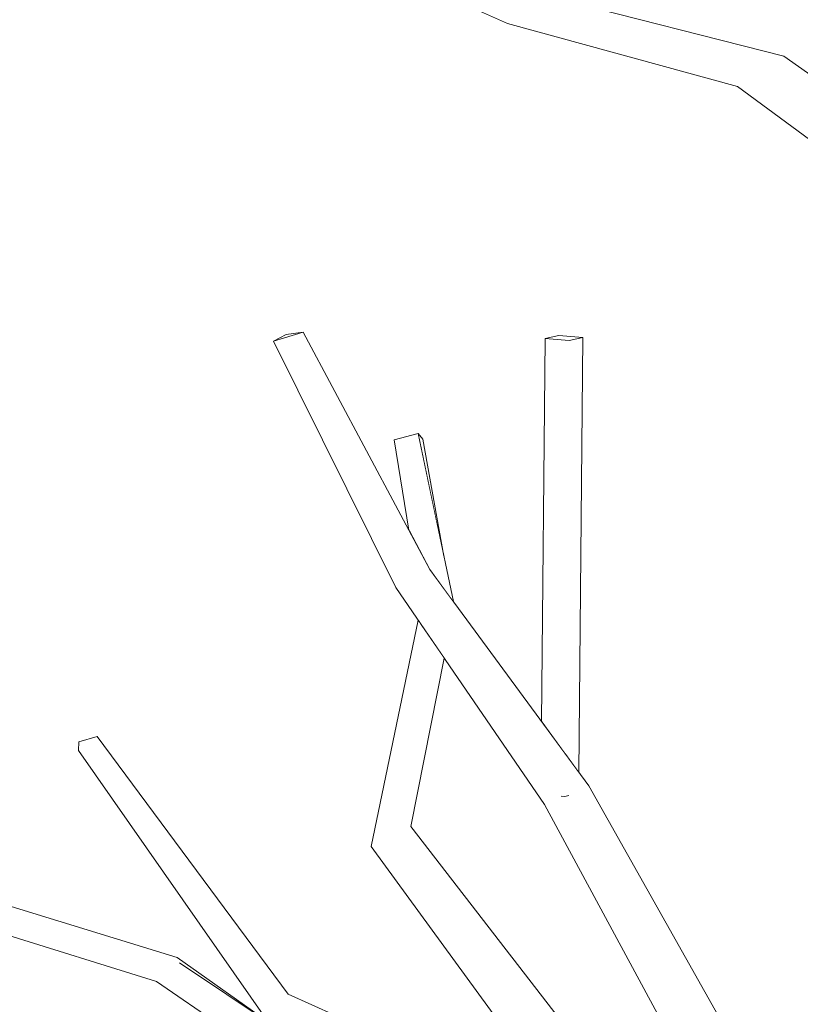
# Model space of a CAD drawing. Extents: x -289599 to -184549, y 66678 to 295474.
# Tile 216 of 256: x -265220 to -265109, y 72082 to 72222. Entities that reach past the tile are written whole.
import ezdxf

# ---------------------------------------------------------------- set-up
doc = ezdxf.new("R2010")
doc.units = 0
doc.header["$MEASUREMENT"] = 0
doc.linetypes.add('Wipeout_Contour', pattern=[1000, 0, -1000])
doc.layers.add('arch drzewa', color=8, linetype='Continuous')
doc.layers.add('arch drzewa_Nr_Pióra__4', color=8, linetype='Continuous', lineweight=9)

msp = doc.modelspace()

# ---------------------------------------------------------------- wipeouts: each hides what was drawn before it
at = {"color": 254, "linetype": 'Wipeout_Contour', "lineweight": 0, "ltscale": 1287974.426367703}
msp.add_wipeout([(-265115.29, 72216.02), (-265079.59, 72193), (-265079.3, 72193.85), (-265111.43, 72216.58)], dxfattribs=at).dxf.layer = 'arch drzewa'
at = {"color": 254, "linetype": 'Wipeout_Contour', "lineweight": 0, "ltscale": 1288125.587974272}
msp.add_wipeout([(-265139.99, 72176.62), (-265143.39, 72176.89), (-265145.33, 72176.46), (-265141.93, 72176.19)], dxfattribs=at).dxf.layer = 'arch drzewa'
at = {"color": 254, "linetype": 'Wipeout_Contour', "lineweight": 0, "ltscale": 1288174.54813887}
msp.add_wipeout([(-265163.37, 72162.95), (-265166.75, 72162.07), (-265158.55, 72139.36), (-265158.35, 72139.09)], dxfattribs=at).dxf.layer = 'arch drzewa'
at = {"color": 254, "linetype": 'Wipeout_Contour', "lineweight": 0, "ltscale": 966062.282288}
msp.add_wipeout([(-265127.03, 72058.85), (-265164.39, 72107.14), (-265170.06, 72104.32)], dxfattribs=at).dxf.layer = 'arch drzewa'

# ---------------------------------------------------------------- next in the draw order: wipeouts: each hides what was drawn before it
at = {"color": 254, "linetype": 'Wipeout_Contour', "lineweight": 0, "ltscale": 965963.832773}
msp.add_wipeout([(-265115.29, 72216.02), (-265080.1, 72191.47), (-265079.59, 72193)], dxfattribs=at).dxf.layer = 'arch drzewa'
at = {"color": 254, "linetype": 'Wipeout_Contour', "lineweight": 0, "ltscale": 1288176.2118832}
msp.add_wipeout([(-265166.75, 72162.07), (-265164.68, 72149.23), (-265161.7, 72143.64), (-265158.55, 72139.36)], dxfattribs=at).dxf.layer = 'arch drzewa'
at = {"color": 254, "linetype": 'Wipeout_Contour', "lineweight": 0, "ltscale": 966112.925085}
msp.add_wipeout([(-265163.07, 72136.03), (-265164.39, 72107.14), (-265159.66, 72131.06)], dxfattribs=at).dxf.layer = 'arch drzewa'
at = {"color": 254, "linetype": 'Wipeout_Contour', "lineweight": 0, "ltscale": 1288099.851409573}
msp.add_wipeout([(-265181.85, 72083.33), (-265184.64, 72081.89), (-265140.9, 72064.4), (-265141.58, 72065.32)], dxfattribs=at).dxf.layer = 'arch drzewa'

# ---------------------------------------------------------------- next in the draw order: wipeouts: each hides what was drawn before it
at = {"color": 254, "linetype": 'Wipeout_Contour', "lineweight": 0, "ltscale": 1609954.402996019}
msp.add_wipeout([(-265118, 72212.28), (-265080.01, 72189.96), (-265080.31, 72190.84), (-265080.1, 72191.47), (-265115.29, 72216.02)], dxfattribs=at).dxf.layer = 'arch drzewa'
at = {"color": 254, "linetype": 'Wipeout_Contour', "lineweight": 0, "ltscale": 966135.403715}
msp.add_wipeout([(-265162.68, 72162.19), (-265163.37, 72162.95), (-265159.71, 72145.56)], dxfattribs=at).dxf.layer = 'arch drzewa'
at = {"color": 254, "linetype": 'Wipeout_Contour', "lineweight": 0, "ltscale": 1288158.845724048}
msp.add_wipeout([(-265170.06, 72104.32), (-265164.39, 72107.14), (-265163.07, 72136.03), (-265163.38, 72136.48)], dxfattribs=at).dxf.layer = 'arch drzewa'
at = {"color": 254, "linetype": 'Wipeout_Contour', "lineweight": 0, "ltscale": 966211.636235}
msp.add_wipeout([(-265208.95, 72119.92), (-265211.56, 72119.18), (-265181.85, 72083.33)], dxfattribs=at).dxf.layer = 'arch drzewa'
at = {"color": 254, "linetype": 'Wipeout_Contour', "lineweight": 0, "ltscale": 2254053.22995129}
msp.add_wipeout([(-265145.39, 72110.25), (-265105.41, 72053.1), (-265139.13, 72112.92), (-265142.06, 72111.67), (-265142.07, 72111.5), (-265142.52, 72111.4), (-265142.66, 72111.41)], dxfattribs=at).dxf.layer = 'arch drzewa'

# ---------------------------------------------------------------- next in the draw order: wipeouts: each hides what was drawn before it
at = {"color": 254, "linetype": 'Wipeout_Contour', "lineweight": 0, "ltscale": 1610206.342520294}
msp.add_wipeout([(-265150.52, 72224.92), (-265111.43, 72216.58), (-265146.55, 72225.52), (-265148.61, 72225.25), (-265148.19, 72224.98)], dxfattribs=at).dxf.layer = 'arch drzewa'
at = {"color": 254, "linetype": 'Wipeout_Contour', "lineweight": 0, "ltscale": 965960.205326}
msp.add_wipeout([(-265080.01, 72189.96), (-265118, 72212.28), (-265077.33, 72182.17)], dxfattribs=at).dxf.layer = 'arch drzewa'
at = {"color": 254, "linetype": 'Wipeout_Contour', "lineweight": 0, "ltscale": 966099.501139}
msp.add_wipeout([(-265139.13, 72112.92), (-265161.7, 72143.64), (-265166.54, 72141.1)], dxfattribs=at).dxf.layer = 'arch drzewa'
at = {"color": 254, "linetype": 'Wipeout_Contour', "lineweight": 0, "ltscale": 966179.246092}
msp.add_wipeout([(-265181.85, 72083.33), (-265211.56, 72119.18), (-265184.64, 72081.89)], dxfattribs=at).dxf.layer = 'arch drzewa'
at = {"color": 254, "linetype": 'Wipeout_Contour', "lineweight": 0, "ltscale": 1931858.855864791}
msp.add_wipeout([(-265105.41, 72053.1), (-265145.39, 72110.25), (-265115.3, 72054.48), (-265108.18, 72053.87), (-265107.04, 72053.66), (-265107.49, 72051.78)], dxfattribs=at).dxf.layer = 'arch drzewa'

# ---------------------------------------------------------------- next in the draw order: wipeouts: each hides what was drawn before it
at = {"color": 254, "linetype": 'Wipeout_Contour', "lineweight": 0, "ltscale": 966077.187329}
msp.add_wipeout([(-265150.76, 72224.97), (-265115.29, 72216.02), (-265111.43, 72216.58)], dxfattribs=at).dxf.layer = 'arch drzewa'
at = {"color": 254, "linetype": 'Wipeout_Contour', "lineweight": 0, "ltscale": 966180.27471}
msp.add_wipeout([(-265161.7, 72143.64), (-265179.7, 72177.38), (-265183.92, 72176.11)], dxfattribs=at).dxf.layer = 'arch drzewa'
at = {"color": 254, "linetype": 'Wipeout_Contour', "lineweight": 0, "ltscale": 2254137.823844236}
msp.add_wipeout([(-265139.13, 72112.92), (-265166.54, 72141.1), (-265145.39, 72110.25), (-265142.66, 72111.41), (-265142.94, 72111.44), (-265142.51, 72112.36), (-265142.06, 72111.67)], dxfattribs=at).dxf.layer = 'arch drzewa'
at = {"color": 254, "linetype": 'Wipeout_Contour', "lineweight": 0, "ltscale": 966215.987041}
msp.add_wipeout([(-265211.56, 72119.18), (-265211.61, 72117.93), (-265184.64, 72081.89)], dxfattribs=at).dxf.layer = 'arch drzewa'

# ---------------------------------------------------------------- next in the draw order: linework, layer by layer
at = {"layer": 'arch drzewa_Nr_Pióra__4', "linetype": 'Continuous'}
for p, q in [((-265079.3, 72193.85), (-265111.43, 72216.58)), ((-265170.06, 72104.32), (-265163.38, 72136.48)), ((-265164.39, 72107.14), (-265159.66, 72131.06)), ((-265208.95, 72119.92), (-265211.56, 72119.18)), ((-265105.41, 72053.1), (-265139.13, 72112.92)), ((-265115.29, 72054.47), (-265145.39, 72110.25))]:
    msp.add_line(p, q, dxfattribs=at)

# ---------------------------------------------------------------- next in the draw order: wipeouts: each hides what was drawn before it
at = {"color": 254, "linetype": 'Wipeout_Contour', "lineweight": 0, "ltscale": 1610215.128370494}
msp.add_wipeout([(-265150.7, 72222.66), (-265150.66, 72221.23), (-265115.29, 72216.02), (-265150.56, 72224.92), (-265150.14, 72222.33)], dxfattribs=at).dxf.layer = 'arch drzewa'
at = {"color": 254, "linetype": 'Wipeout_Contour', "lineweight": 0, "ltscale": 966158.906256}
msp.add_wipeout([(-265183.92, 72176.11), (-265166.54, 72141.1), (-265161.7, 72143.64)], dxfattribs=at).dxf.layer = 'arch drzewa'
at = {"color": 254, "linetype": 'Wipeout_Contour', "lineweight": 0, "ltscale": 1288090.110993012}
msp.add_wipeout([(-265141.93, 72176.19), (-265142.46, 72117.45), (-265140.55, 72114.84), (-265139.99, 72176.62)], dxfattribs=at).dxf.layer = 'arch drzewa'
at = {"color": 254, "linetype": 'Wipeout_Contour', "lineweight": 0, "ltscale": 966180.927871}
msp.add_wipeout([(-265184.64, 72081.89), (-265211.61, 72117.93), (-265184.75, 72079.46)], dxfattribs=at).dxf.layer = 'arch drzewa'
at = {"color": 254, "linetype": 'Wipeout_Contour', "lineweight": 0, "ltscale": 1288059.874312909}
msp.add_wipeout([(-265142.52, 72111.4), (-265142.07, 72111.5), (-265142.06, 72111.67), (-265142.51, 72112.36)], dxfattribs=at).dxf.layer = 'arch drzewa'

# ---------------------------------------------------------------- next in the draw order: linework, layer by layer
at = {"layer": 'arch drzewa_Nr_Pióra__4', "linetype": 'Continuous'}
for p, q in [((-265140.55, 72114.84), (-265139.99, 72176.62)), ((-265163.37, 72162.95), (-265166.75, 72162.07)), ((-265164.68, 72149.23), (-265166.75, 72162.07)), ((-265162.68, 72162.19), (-265163.37, 72162.95)), ((-265158.35, 72139.09), (-265163.37, 72162.95)), ((-265159.71, 72145.56), (-265162.68, 72162.19)), ((-265211.56, 72119.18), (-265211.61, 72117.93))]:
    msp.add_line(p, q, dxfattribs=at)

# ---------------------------------------------------------------- next in the draw order: wipeouts: each hides what was drawn before it
at = {"color": 254, "linetype": 'Wipeout_Contour', "lineweight": 0, "ltscale": 966081.57988}
msp.add_wipeout([(-265150.66, 72221.23), (-265118, 72212.28), (-265115.29, 72216.02)], dxfattribs=at).dxf.layer = 'arch drzewa'
at = {"color": 254, "linetype": 'Wipeout_Contour', "lineweight": 0, "ltscale": 966208.50099}
msp.add_wipeout([(-265183.92, 72176.11), (-265179.7, 72177.38), (-265182.12, 72177.05)], dxfattribs=at).dxf.layer = 'arch drzewa'
at = {"color": 254, "linetype": 'Wipeout_Contour', "lineweight": 0, "ltscale": 1288102.147993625}
msp.add_wipeout([(-265145.33, 72176.46), (-265145.82, 72122.03), (-265142.46, 72117.45), (-265141.93, 72176.19)], dxfattribs=at).dxf.layer = 'arch drzewa'
at = {"color": 254, "linetype": 'Wipeout_Contour', "lineweight": 0, "ltscale": 966046.442225}
msp.add_wipeout([(-265142.51, 72112.36), (-265142.94, 72111.44), (-265142.52, 72111.4)], dxfattribs=at).dxf.layer = 'arch drzewa'
at = {"color": 254, "linetype": 'Wipeout_Contour', "lineweight": 0, "ltscale": 966171.974217}
msp.add_wipeout([(-265197.62, 72088.55), (-265197.27, 72087.77), (-265183.79, 72078.79)], dxfattribs=at).dxf.layer = 'arch drzewa'

# ---------------------------------------------------------------- next in the draw order: linework, layer by layer
at = {"layer": 'arch drzewa_Nr_Pióra__4', "linetype": 'Continuous'}
for p, q in [((-265111.43, 72216.58), (-265146.55, 72225.52)), ((-265077.33, 72182.17), (-265118, 72212.28)), ((-265179.7, 72177.38), (-265183.92, 72176.11)), ((-265183.92, 72176.11), (-265182.12, 72177.05)), ((-265182.12, 72177.05), (-265179.7, 72177.38)), ((-265161.7, 72143.64), (-265179.7, 72177.38)), ((-265166.54, 72141.1), (-265183.92, 72176.11)), ((-265145.82, 72122.03), (-265145.33, 72176.46)), ((-265145.33, 72176.46), (-265143.39, 72176.89)), ((-265141.93, 72176.19), (-265145.33, 72176.46)), ((-265143.39, 72176.89), (-265139.99, 72176.62)), ((-265139.99, 72176.62), (-265141.93, 72176.19)), ((-265139.13, 72112.92), (-265161.7, 72143.64)), ((-265145.39, 72110.25), (-265166.54, 72141.1)), ((-265142.52, 72111.4), (-265143.04, 72111.45)), ((-265141.96, 72111.53), (-265142.52, 72111.4))]:
    msp.add_line(p, q, dxfattribs=at)

# ---------------------------------------------------------------- next in the draw order: wipeouts: each hides what was drawn before it
at = {"color": 254, "linetype": 'Wipeout_Contour', "lineweight": 0, "ltscale": 1288239.396538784}
msp.add_wipeout([(-265176.52, 72232.76), (-265150.66, 72221.23), (-265150.7, 72222.66), (-265159.09, 72227.49)], dxfattribs=at).dxf.layer = 'arch drzewa'
at = {"color": 254, "linetype": 'Wipeout_Contour', "lineweight": 0, "ltscale": 966287.942168}
msp.add_wipeout([(-265197.62, 72088.55), (-265246.11, 72103.42), (-265244.79, 72101.72)], dxfattribs=at).dxf.layer = 'arch drzewa'
at = {"color": 254, "linetype": 'Wipeout_Contour', "lineweight": 0, "ltscale": 966135.241273}
msp.add_wipeout([(-265149.63, 72056.02), (-265197.27, 72087.77), (-265200.52, 72085.11)], dxfattribs=at).dxf.layer = 'arch drzewa'

# ---------------------------------------------------------------- next in the draw order: linework, layer by layer
at = {"layer": 'arch drzewa_Nr_Pióra__4', "linetype": 'Continuous'}
for p, q in [((-265150.66, 72221.23), (-265176.52, 72232.76)), ((-265118, 72212.28), (-265150.66, 72221.23))]:
    msp.add_line(p, q, dxfattribs=at)

# ---------------------------------------------------------------- next in the draw order: wipeouts: each hides what was drawn before it
at = {"color": 254, "linetype": 'Wipeout_Contour', "lineweight": 0, "ltscale": 966237.471907}
msp.add_wipeout([(-265244.79, 72101.72), (-265197.27, 72087.77), (-265197.62, 72088.55)], dxfattribs=at).dxf.layer = 'arch drzewa'
at = {"color": 254, "linetype": 'Wipeout_Contour', "lineweight": 0, "ltscale": 2254134.947317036}
msp.add_wipeout([(-265200.52, 72085.11), (-265156.36, 72054.95), (-265155.92, 72055.13), (-265153.1, 72053.39), (-265153.42, 72052.94), (-265151.5, 72051.63), (-265149.63, 72056.02)], dxfattribs=at).dxf.layer = 'arch drzewa'

# ---------------------------------------------------------------- next in the draw order: linework, layer by layer
at = {"layer": 'arch drzewa_Nr_Pióra__4', "linetype": 'Continuous'}
for p, q in [((-265127.03, 72058.85), (-265164.39, 72107.14)), ((-265135, 72056.32), (-265170.06, 72104.32)), ((-265141.58, 72065.32), (-265181.85, 72083.33))]:
    msp.add_line(p, q, dxfattribs=at)

# ---------------------------------------------------------------- next in the draw order: wipeouts: each hides what was drawn before it
at = {"color": 254, "linetype": 'Wipeout_Contour', "lineweight": 0, "ltscale": 966287.264427}
msp.add_wipeout([(-265197.27, 72087.77), (-265244.79, 72101.72), (-265246.93, 72099.59)], dxfattribs=at).dxf.layer = 'arch drzewa'

# ---------------------------------------------------------------- next in the draw order: wipeouts: each hides what was drawn before it
at = {"color": 254, "linetype": 'Wipeout_Contour', "lineweight": 0, "ltscale": 966240.96046}
msp.add_wipeout([(-265246.93, 72099.59), (-265200.52, 72085.11), (-265197.27, 72087.77)], dxfattribs=at).dxf.layer = 'arch drzewa'

# ---------------------------------------------------------------- next in the draw order: linework, layer by layer
at = {"layer": 'arch drzewa_Nr_Pióra__4', "linetype": 'Continuous'}
for p, q in [((-265181.85, 72083.33), (-265208.95, 72119.92)), ((-265184.73, 72079.45), (-265211.61, 72117.93)), ((-265197.62, 72088.55), (-265246.11, 72103.42)), ((-265200.52, 72085.11), (-265246.93, 72099.59)), ((-265183.79, 72078.79), (-265197.62, 72088.55)), ((-265149.63, 72056.02), (-265197.27, 72087.77)), ((-265156.36, 72054.95), (-265200.52, 72085.11))]:
    msp.add_line(p, q, dxfattribs=at)

doc.saveas('drawing.dxf')
